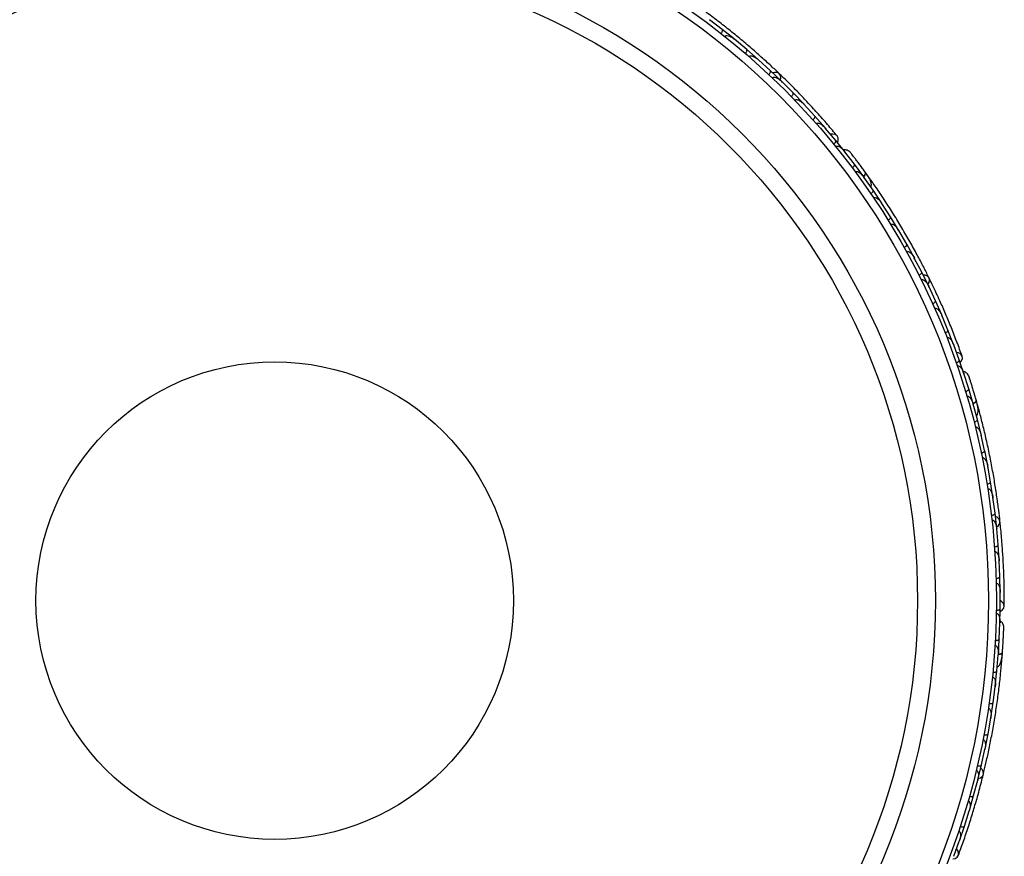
# Model space of a CAD drawing. Header units: millimetres. Extents: x 69 to 135, y 39 to 174.
# Tile 12 of 199: x 81.7 to 87.95, y 44.34 to 49.64. Entities that reach past the tile are written whole.
import ezdxf

# ---------------------------------------------------------------- set-up
doc = ezdxf.new("R2010")
doc.units = ezdxf.units.MM

msp = doc.modelspace()

# ---------------------------------------------------------------- linework, layer by layer
at = {"color": 7, "linetype": 'Continuous', "lineweight": 25}
for p, q in [((86.08148, 49.6382), (86.07595, 49.64243)), ((86.15634, 49.58125), (86.07597, 49.6424)), ((86.23267, 49.52025), (86.1564, 49.5813)), ((86.31198, 49.45376), (86.23457, 49.5182)), ((86.24018, 49.51353), (86.23463, 49.51817)), ((86.38548, 49.38956), (86.31204, 49.45382)), ((86.4618, 49.31969), (86.38729, 49.38743)), ((86.39288, 49.38234), (86.38741, 49.38735)), ((86.53248, 49.25228), (86.46186, 49.31974)), ((86.6058, 49.17901), (86.53419, 49.25006)), ((86.53958, 49.24472), (86.53436, 49.24992)), ((86.67364, 49.10838), (86.60586, 49.17905)), ((86.74393, 49.03168), (86.67526, 49.10608)), ((86.68029, 49.10063), (86.67547, 49.10588)), ((86.80891, 48.9578), (86.744, 49.03172)), ((86.87613, 48.87761), (86.81044, 48.95541)), ((86.81495, 48.95007), (86.81067, 48.95516)), ((86.93821, 48.80053), (86.8762, 48.87766)), ((86.93618, 48.80227), (86.93265, 48.80685)), ((86.99519, 48.72615), (86.93273, 48.80672)), ((87.05364, 48.64686), (86.99526, 48.72619)), ((87.05861, 48.6392), (87.05493, 48.64444)), ((87.11346, 48.56161), (87.05496, 48.64436)), ((87.09439, 48.63238), (87.0689, 48.66813)), ((87.16809, 48.48024), (87.11353, 48.56164)), ((87.173, 48.47192), (87.16925, 48.47779)), ((87.22387, 48.3928), (87.16926, 48.47775)), ((87.27473, 48.30937), (87.22394, 48.39283)), ((87.32652, 48.21977), (87.27581, 48.3068)), ((87.27949, 48.30049), (87.27586, 48.30675)), ((87.37363, 48.1343), (87.32659, 48.2198)), ((87.42145, 48.04254), (87.3746, 48.13168)), ((87.37812, 48.12499), (87.37468, 48.13156)), ((87.46481, 47.95502), (87.42152, 48.04256)), ((87.50864, 47.86109), (87.46566, 47.95235)), ((87.4689, 47.94549), (87.46578, 47.95217)), ((87.54824, 47.77152), (87.50872, 47.86111)), ((87.58806, 47.6754), (87.54898, 47.7688)), ((87.55184, 47.76196), (87.54911, 47.76855)), ((87.62385, 47.58376), (87.58813, 47.67542)), ((87.65959, 47.48542), (87.62447, 47.58099)), ((87.62688, 47.57443), (87.6246, 47.58068)), ((87.69157, 47.39175), (87.65968, 47.48543)), ((87.69025, 47.39408), (87.6885, 47.39959)), ((87.71967, 47.30236), (87.68853, 47.39944)), ((87.74748, 47.20787), (87.71975, 47.30238)), ((87.74952, 47.19897), (87.74786, 47.20516)), ((87.77453, 47.1073), (87.74786, 47.20507)), ((87.78082, 47.18032), (87.76909, 47.22264)), ((87.79803, 47.01215), (87.7746, 47.10731)), ((87.82055, 46.91091), (87.79828, 47.00941)), ((87.79981, 47.00265), (87.79829, 47.00945)), ((87.83981, 46.81512), (87.82062, 46.91091)), ((87.85783, 46.71321), (87.83994, 46.81232)), ((87.84124, 46.80514), (87.83997, 46.81227)), ((87.87286, 46.61678), (87.85791, 46.71321)), ((87.88641, 46.51419), (87.87288, 46.61398)), ((87.87389, 46.60649), (87.87291, 46.61384)), ((87.89723, 46.41713), (87.88649, 46.51419)), ((87.90629, 46.31387), (87.89712, 46.41433)), ((87.89781, 46.40677), (87.89716, 46.41411)), ((87.91286, 46.21616), (87.90637, 46.31386)), ((87.91741, 46.11222), (87.91263, 46.21335)), ((87.91298, 46.20594), (87.91266, 46.21307)), ((87.91969, 46.01386), (87.91748, 46.11221)), ((87.91965, 45.90922), (87.91933, 46.01104)), ((87.91935, 46.00405), (87.91935, 46.01071)), ((87.91766, 45.81027), (87.91973, 45.90921)), ((87.91349, 45.71666), (87.91744, 45.81853)), ((87.91722, 45.81291), (87.91746, 45.81868)), ((87.90731, 45.61835), (87.91357, 45.71665)), ((87.89833, 45.5146), (87.90671, 45.61559)), ((87.90619, 45.60929), (87.90673, 45.61567)), ((87.92921, 45.58106), (87.93266, 45.62484)), ((87.88787, 45.41715), (87.8984, 45.51458)), ((87.8744, 45.31431), (87.88717, 45.41449)), ((87.88629, 45.40761), (87.88719, 45.41452)), ((87.85974, 45.21771), (87.87448, 45.31429)), ((87.84182, 45.11578), (87.85891, 45.21504)), ((87.85767, 45.20785), (87.85892, 45.21497)), ((87.82296, 45.02002), (87.84189, 45.11576)), ((87.80061, 44.91899), (87.82202, 45.01739)), ((87.82041, 45.01001), (87.82201, 45.01725)), ((87.77757, 44.82408), (87.80068, 44.91897)), ((87.75077, 44.72395), (87.77651, 44.82149)), ((87.77457, 44.81415), (87.77648, 44.82127)), ((87.72353, 44.62988), (87.75084, 44.72392)), ((87.69225, 44.53066), (87.72235, 44.62733)), ((87.72014, 44.62024), (87.72228, 44.62705)), ((87.66076, 44.43745), (87.69232, 44.53062)), ((87.62493, 44.33914), (87.65945, 44.43492)), ((87.65708, 44.42835), (87.65936, 44.43461))]:
    msp.add_line(p, q, dxfattribs=at)
at = {"color": 7, "linetype": 'Continuous', "lineweight": 25, "flags": 128}
for points in [[(86.52628, 49.25847), (86.52926, 49.27315), (86.52674, 49.28886), (86.51818, 49.30092), (86.50479, 49.3076), (86.48853, 49.30794), (86.47799, 49.30488)], [(86.88743, 48.86422), (86.89186, 48.87734), (86.89155, 48.89351), (86.88464, 48.90683), (86.87215, 48.91534), (86.85592, 48.91776), (86.84443, 48.91586)], [(87.03635, 48.71309), (87.03654, 48.7128), (87.03671, 48.71252)], [(87.4611, 47.96296), (87.46892, 47.97574), (87.47193, 47.99136), (87.46801, 48.00563), (87.45771, 48.01648), (87.44254, 48.02236), (87.4316, 48.02309)], [(87.66564, 47.46897), (87.67428, 47.47978), (87.67952, 47.49508), (87.67758, 47.50997), (87.66875, 47.52223), (87.65433, 47.53006), (87.64288, 47.5322)], [(87.75388, 47.27602), (87.75396, 47.27568), (87.75402, 47.27536)], [(87.89645, 46.42585), (87.90817, 46.43519), (87.91634, 46.44883), (87.91754, 46.46358), (87.91158, 46.4773), (87.89933, 46.48801), (87.8893, 46.49245)], [(87.9197, 45.8917), (87.93152, 45.8989), (87.94168, 45.91149), (87.94495, 45.92613), (87.94084, 45.94068), (87.92997, 45.95297), (87.91994, 45.95889)], [(87.93663, 45.68021), (87.93659, 45.67986), (87.93654, 45.67953)], [(87.77983, 44.83255), (87.79404, 44.83731), (87.80638, 44.84734), (87.81255, 44.86079), (87.81164, 44.87572), (87.8038, 44.88997), (87.79588, 44.89757)], [(87.61898, 44.32265), (87.63255, 44.32537), (87.64641, 44.33373), (87.65449, 44.34638), (87.6556, 44.36145), (87.64959, 44.37672), (87.6422, 44.38571)]]:
    msp.add_lwpolyline(points, dxfattribs=at)
at = {"color": 1, "linetype": 'Continuous', "lineweight": 25, "flags": 128}
for points in [[(87.0529, 48.64744), (87.05509, 48.64977), (87.0601, 48.65578), (87.06376, 48.66133), (87.06593, 48.66622), (87.06653, 48.67024), (87.06553, 48.67326)], [(87.74698, 47.20867), (87.74983, 47.21011), (87.75659, 47.21404), (87.76193, 47.21801), (87.76564, 47.22185), (87.76758, 47.22543), (87.76768, 47.22861)], [(87.90785, 45.61935), (87.91028, 45.61965), (87.91798, 45.62103), (87.92436, 45.62294), (87.92916, 45.62528), (87.93221, 45.62798), (87.93338, 45.63093)]]:
    msp.add_lwpolyline(points, dxfattribs=at)
at = {"color": 7, "linetype": 'Continuous', "lineweight": 25}
for radius in [4.575, 4.525, 4.188, 4.075, 1.51349]:
    msp.add_circle((83.32009, 45.9599), radius, dxfattribs=at)
for centre, start, end in [((87.07499, 48.61604), 345.750513, 31.230273), ((87.757, 47.1716), 325.750513, 11.230273), ((87.90385, 45.58102), 305.750513, 351.230273)]:
    msp.add_arc(centre, 0.02567, start, end, dxfattribs=at)
for points, knots in [([(86.5194, 49.29982), (86.5027, 49.31569), (86.46936, 49.34737), (86.40606, 49.40521), (86.3353, 49.46731), (86.25863, 49.53187), (86.17892, 49.59594), (86.0997, 49.65685), (86.0232, 49.71315), (85.97836, 49.74457), (85.95593, 49.76029)], [0, 0, 0, 0, 0.1251424, 0.2497929, 0.374676, 0.4998622, 0.6249666, 0.7502587, 0.8750633, 1, 1, 1, 1]), ([(86.14926, 49.55523), (86.1494, 49.55541), (86.15113, 49.55764), (86.15414, 49.56218), (86.15718, 49.56862), (86.15873, 49.57466), (86.15839, 49.57899), (86.15714, 49.58082), (86.15645, 49.58137), (86.15642, 49.5814)], [0, 0, 0, 0, 0.016652, 0.2070285, 0.3985507, 0.5993597, 0.831024, 0.9934916, 1, 1, 1, 1]), ([(86.17285, 49.53654), (86.17289, 49.5366), (86.17366, 49.5376), (86.17575, 49.53944), (86.18042, 49.54134), (86.19004, 49.54194), (86.20381, 49.538), (86.21985, 49.52979), (86.23002, 49.52253), (86.23492, 49.51852), (86.23499, 49.51846)], [0, 0, 0, 0, 0.0028352, 0.050977, 0.1103366, 0.2078119, 0.4531845, 0.7216401, 0.9964148, 1, 1, 1, 1]), ([(86.3038, 49.42805), (86.30395, 49.42823), (86.30577, 49.43037), (86.30898, 49.43478), (86.3123, 49.44108), (86.31412, 49.44704), (86.31396, 49.45139), (86.31279, 49.45328), (86.31212, 49.45386), (86.31209, 49.45388)], [0, 0, 0, 0, 0.0167419, 0.2070718, 0.3985504, 0.5993354, 0.8310375, 0.9934948, 1, 1, 1, 1]), ([(86.32648, 49.40841), (86.32669, 49.40865), (86.32741, 49.40947), (86.32937, 49.41102), (86.33286, 49.41247), (86.33967, 49.41326), (86.34833, 49.41159), (86.36609, 49.40471), (86.37877, 49.39568), (86.38769, 49.38771), (86.38775, 49.38765)], [0, 0, 0, 0, 0.01307317, 0.044023, 0.10022455, 0.16635662, 0.32972078, 0.47392312, 0.99641253, 1, 1, 1, 1]), ([(86.45253, 49.29433), (86.45358, 49.29551), (86.45635, 49.29862), (86.46003, 49.30404), (86.46293, 49.31019), (86.46396, 49.31561), (86.46311, 49.31848), (86.46216, 49.31957), (86.46197, 49.31975), (86.46194, 49.31977)], [0, 0, 0, 0, 0.1158119, 0.3058371, 0.5011744, 0.7257197, 0.95044, 0.9934949, 1, 1, 1, 1]), ([(86.47435, 49.2737), (86.47476, 49.27411), (86.47604, 49.27539), (86.47904, 49.27696), (86.48624, 49.27832), (86.49559, 49.27621), (86.51368, 49.26834), (86.52605, 49.25867), (86.53463, 49.2503), (86.53469, 49.25025)], [0, 0, 0, 0, 0.02335, 0.0734618, 0.134698, 0.325553, 0.4727956, 0.9964114, 1, 1, 1, 1]), ([(86.88535, 48.90601), (86.86561, 48.92965), (86.82805, 48.97462), (86.7626, 49.04905), (86.69766, 49.11993), (86.62939, 49.19127), (86.5717, 49.24953), (86.5341, 49.28546), (86.5232, 49.29588)], [0, 0, 0, 0, 0.2180556, 0.4147202, 0.5912036, 0.7489875, 0.9272426, 1, 1, 1, 1]), ([(86.59544, 49.15407), (86.59654, 49.1552), (86.59944, 49.15818), (86.60336, 49.16344), (86.60653, 49.16945), (86.60779, 49.17482), (86.60708, 49.17772), (86.60617, 49.17885), (86.60599, 49.17904), (86.60597, 49.17906)], [0, 0, 0, 0, 0.1157169, 0.3058088, 0.5011944, 0.7257089, 0.9503963, 0.9934905, 1, 1, 1, 1]), ([(86.61644, 49.13239), (86.61707, 49.13294), (86.61828, 49.13401), (86.62111, 49.13533), (86.62634, 49.13631), (86.63369, 49.13515), (86.64691, 49.13017), (86.66119, 49.12042), (86.6716, 49.11068), (86.67573, 49.10628), (86.67578, 49.10622)], [0, 0, 0, 0, 0.03361883, 0.0647198, 0.12594027, 0.25112806, 0.37546159, 0.73561596, 0.99641906, 1, 1, 1, 1]), ([(86.73249, 49.00722), (86.73265, 49.00737), (86.73474, 49.00926), (86.73849, 49.0132), (86.74262, 49.01901), (86.74521, 49.02468), (86.74564, 49.029), (86.74473, 49.03102), (86.74415, 49.03168), (86.74412, 49.03171)], [0, 0, 0, 0, 0.0163611, 0.206885, 0.3985455, 0.5994314, 0.8309806, 0.9934816, 1, 1, 1, 1]), ([(86.7527, 48.98443), (86.75357, 48.98511), (86.75469, 48.98598), (86.75738, 48.98709), (86.76236, 48.98797), (86.76995, 48.98647), (86.78309, 48.98081), (86.797, 48.97037), (86.80696, 48.96019), (86.81093, 48.95558), (86.81098, 48.95551)], [0, 0, 0, 0, 0.0439924, 0.0565425, 0.1182118, 0.2485839, 0.3779124, 0.7339208, 0.9964229, 1, 1, 1, 1]), ([(86.8636, 48.85371), (86.86479, 48.85474), (86.86795, 48.85745), (86.87232, 48.86233), (86.87601, 48.86803), (86.87776, 48.87326), (86.87732, 48.87619), (86.87652, 48.87739), (86.87636, 48.8776), (86.87634, 48.87762)], [0, 0, 0, 0, 0.1152798, 0.3056806, 0.5012898, 0.7256609, 0.9501956, 0.9934701, 1, 1, 1, 1]), ([(86.876, 48.83846), (86.87632, 48.83872), (86.87751, 48.83966), (86.88037, 48.84092), (86.88569, 48.84148), (86.89656, 48.83906), (86.90926, 48.83117), (86.92242, 48.81958), (86.92967, 48.81138), (86.93309, 48.80704), (86.93314, 48.80698)], [0, 0, 0, 0, 0.0165279, 0.0607653, 0.1238722, 0.2334997, 0.5249132, 0.7588895, 0.9964268, 1, 1, 1, 1]), ([(86.96989, 48.80051), (86.96692, 48.80349), (86.96113, 48.80932), (86.95037, 48.81493), (86.9396, 48.81759), (86.93095, 48.81855), (86.92635, 48.81729), (86.92503, 48.81693)], [0, 0, 0, 0, 0.25091, 0.490928, 0.714443, 0.9181712, 1, 1, 1, 1]), ([(87.06742, 48.67064), (87.06179, 48.6784), (87.05055, 48.69387), (87.03296, 48.71769), (87.01598, 48.7404), (87.00048, 48.76086), (86.98728, 48.7781), (86.97735, 48.79094), (86.97098, 48.79913), (86.9702, 48.8001), (86.96982, 48.80058)], [0, 0, 0, 0, 0.1253341, 0.2502351, 0.3757048, 0.5015073, 0.6270811, 0.7524027, 0.8783335, 1, 1, 1, 1]), ([(86.98714, 48.7783), (86.98256, 48.78424), (86.97339, 48.79612), (86.9711, 48.799), (86.96995, 48.80044)], [0, 0, 0, 0, 0.4997894, 1, 1, 1, 1]), ([(86.98156, 48.70295), (86.98279, 48.70392), (86.98605, 48.7065), (86.99062, 48.7112), (86.99455, 48.71674), (86.99652, 48.72189), (86.99619, 48.72485), (86.99545, 48.72608), (86.99529, 48.72629), (86.99527, 48.72632)], [0, 0, 0, 0, 0.1153787, 0.305714, 0.5012752, 0.7256734, 0.9502371, 0.9934744, 1, 1, 1, 1]), ([(87.04682, 48.69887), (87.04675, 48.69895), (87.04328, 48.70375), (87.03978, 48.70847), (87.03634, 48.7131)], [0, 0, 0, 0, 0.0174037, 1, 1, 1, 1]), ([(86.99987, 48.67833), (87.00043, 48.67871), (87.00191, 48.67973), (87.00531, 48.68077), (87.0112, 48.68075), (87.02355, 48.67656), (87.03932, 48.66432), (87.05029, 48.65168), (87.05535, 48.64464), (87.0554, 48.64457)], [0, 0, 0, 0, 0.0273886, 0.0721385, 0.1418849, 0.2690946, 0.6203421, 0.9964192, 1, 1, 1, 1]), ([(87.05145, 48.64808), (87.05184, 48.64844), (87.05619, 48.65231), (87.06177, 48.65939), (87.06661, 48.6678), (87.06654, 48.67178), (87.0656, 48.67316), (87.06553, 48.67326)], [0, 0, 0, 0, 0.0316493, 0.3464731, 0.6613851, 0.9762941, 1, 1, 1, 1]), ([(87.0991, 48.58165), (87.09994, 48.58368), (87.10272, 48.5904), (87.10216, 48.60862), (87.09135, 48.63709), (87.07431, 48.66097), (87.0655, 48.67329)], [0, 0, 0, 0, 0.0722062, 0.2380923, 0.6065513, 1, 1, 1, 1]), ([(87.46878, 48.00417), (87.45851, 48.0248), (87.43802, 48.06597), (87.39831, 48.14197), (87.35307, 48.22453), (87.30311, 48.31142), (87.25011, 48.39888), (87.19651, 48.48322), (87.14387, 48.56228), (87.11248, 48.60714), (87.09678, 48.62959)], [0, 0, 0, 0, 0.1251424, 0.2497929, 0.374676, 0.4998622, 0.6249666, 0.7502587, 0.8750633, 1, 1, 1, 1]), ([(87.09885, 48.53897), (87.10013, 48.53989), (87.1035, 48.54233), (87.10827, 48.54682), (87.11244, 48.5522), (87.11462, 48.55726), (87.11441, 48.56024), (87.11372, 48.56151), (87.11358, 48.56172), (87.11356, 48.56175)], [0, 0, 0, 0, 0.11561, 0.3057804, 0.5012224, 0.7256982, 0.9503445, 0.9934853, 1, 1, 1, 1]), ([(87.11586, 48.51387), (87.11669, 48.51436), (87.11851, 48.51543), (87.1225, 48.51615), (87.12908, 48.51538), (87.14302, 48.50888), (87.157, 48.49544), (87.16642, 48.48294), (87.16971, 48.47793), (87.16975, 48.47786)], [0, 0, 0, 0, 0.0388574, 0.084812, 0.162938, 0.3126958, 0.7369051, 0.9964149, 1, 1, 1, 1]), ([(87.20832, 48.37078), (87.20851, 48.3709), (87.21089, 48.3724), (87.21527, 48.37563), (87.22034, 48.38064), (87.22386, 48.38579), (87.22503, 48.38998), (87.22448, 48.39212), (87.22401, 48.39288), (87.22399, 48.39291)], [0, 0, 0, 0, 0.016652, 0.2070285, 0.3985507, 0.5993597, 0.831024, 0.9934916, 1, 1, 1, 1]), ([(87.22409, 48.34515), (87.22415, 48.34518), (87.22521, 48.34586), (87.22781, 48.34688), (87.23285, 48.34706), (87.24209, 48.34433), (87.25368, 48.33593), (87.26595, 48.32272), (87.27302, 48.31242), (87.27626, 48.30697), (87.2763, 48.3069)], [0, 0, 0, 0, 0.0028352, 0.050977, 0.1103366, 0.2078119, 0.4531845, 0.7216401, 0.9964148, 1, 1, 1, 1]), ([(87.31004, 48.19841), (87.31024, 48.19852), (87.31269, 48.19991), (87.31721, 48.20296), (87.32249, 48.20774), (87.32623, 48.21273), (87.32757, 48.21687), (87.32712, 48.21904), (87.32668, 48.21981), (87.32667, 48.21984)], [0, 0, 0, 0, 0.0167419, 0.2070718, 0.3985504, 0.5993354, 0.8310375, 0.9934948, 1, 1, 1, 1]), ([(87.32464, 48.1722), (87.32492, 48.17235), (87.32587, 48.17287), (87.32824, 48.17366), (87.33202, 48.17383), (87.33868, 48.17224), (87.34625, 48.16771), (87.36059, 48.15517), (87.36941, 48.14234), (87.37507, 48.13181), (87.37511, 48.13173)], [0, 0, 0, 0, 0.01307317, 0.044023, 0.10022455, 0.16635662, 0.32972078, 0.47392312, 0.99641253, 1, 1, 1, 1]), ([(87.40407, 48.02188), (87.40546, 48.02263), (87.40912, 48.02461), (87.41444, 48.02844), (87.41926, 48.03323), (87.42208, 48.03797), (87.42227, 48.04095), (87.42174, 48.04231), (87.42163, 48.04254), (87.42161, 48.04257)], [0, 0, 0, 0, 0.1158119, 0.3058371, 0.5011744, 0.7257197, 0.95044, 0.9934949, 1, 1, 1, 1]), ([(87.67797, 47.50894), (87.6675, 47.53792), (87.64759, 47.59302), (87.61154, 47.68534), (87.57476, 47.77416), (87.53501, 47.86455), (87.50073, 47.93903), (87.47768, 47.98565), (87.471, 47.99917)], [0, 0, 0, 0, 0.2180556, 0.4147202, 0.5912036, 0.7489875, 0.9272426, 1, 1, 1, 1]), ([(87.41751, 47.99504), (87.41804, 47.99528), (87.41968, 47.99604), (87.42303, 47.99649), (87.43026, 47.99531), (87.43833, 47.99013), (87.45264, 47.97654), (87.46095, 47.96323), (87.46615, 47.95243), (87.46619, 47.95236)], [0, 0, 0, 0, 0.02335, 0.0734618, 0.134698, 0.325553, 0.4727956, 0.9964114, 1, 1, 1, 1]), ([(87.49038, 47.8412), (87.4918, 47.84189), (87.49555, 47.8437), (87.50103, 47.8473), (87.50606, 47.85187), (87.50909, 47.85648), (87.50941, 47.85945), (87.50894, 47.86082), (87.50884, 47.86106), (87.50882, 47.86109)], [0, 0, 0, 0, 0.1157169, 0.3058088, 0.5011944, 0.7257089, 0.9503963, 0.9934905, 1, 1, 1, 1]), ([(87.5027, 47.81365), (87.50348, 47.81395), (87.50498, 47.81454), (87.50809, 47.81482), (87.51334, 47.81394), (87.51985, 47.81034), (87.53058, 47.80114), (87.54066, 47.78709), (87.54711, 47.77438), (87.54948, 47.76884), (87.54952, 47.76876)], [0, 0, 0, 0, 0.0336188, 0.0647198, 0.1259403, 0.2511281, 0.3754616, 0.735616, 0.9964191, 1, 1, 1, 1]), ([(87.56894, 47.65634), (87.56915, 47.65642), (87.57175, 47.65748), (87.57663, 47.6599), (87.5825, 47.66395), (87.58687, 47.66839), (87.58875, 47.67231), (87.58859, 47.67451), (87.58826, 47.67534), (87.58825, 47.67537)], [0, 0, 0, 0, 0.0163611, 0.206885, 0.3985455, 0.5994314, 0.8309806, 0.9934816, 1, 1, 1, 1]), ([(87.58014, 47.62801), (87.58119, 47.62835), (87.58254, 47.62878), (87.58545, 47.62891), (87.59042, 47.62803), (87.59705, 47.62402), (87.60746, 47.61421), (87.61696, 47.59965), (87.62284, 47.58667), (87.62498, 47.58098), (87.62501, 47.5809)], [0, 0, 0, 0, 0.0439924, 0.0565425, 0.1182118, 0.2485839, 0.3779124, 0.7339208, 0.9964229, 1, 1, 1, 1]), ([(87.63965, 47.46724), (87.64111, 47.4678), (87.64501, 47.46927), (87.65078, 47.47236), (87.65621, 47.47646), (87.65964, 47.48077), (87.66022, 47.48368), (87.65989, 47.48508), (87.6598, 47.48532), (87.65979, 47.48536)], [0, 0, 0, 0, 0.11527981, 0.30568055, 0.50128983, 0.72566094, 0.95019556, 0.99347013, 1, 1, 1, 1]), ([(87.64608, 47.44867), (87.64647, 47.4488), (87.64791, 47.44928), (87.65103, 47.44949), (87.65622, 47.4482), (87.66561, 47.4422), (87.67484, 47.43044), (87.68324, 47.41505), (87.68725, 47.40487), (87.68898, 47.39962), (87.68901, 47.39954)], [0, 0, 0, 0, 0.0165279, 0.0607653, 0.1238722, 0.2334997, 0.5249132, 0.7588895, 0.9964268, 1, 1, 1, 1]), ([(87.72132, 47.3809), (87.71956, 47.38471), (87.7161, 47.39217), (87.70792, 47.40112), (87.6987, 47.40731), (87.69091, 47.41117), (87.68615, 47.41156), (87.68479, 47.41167)], [0, 0, 0, 0, 0.25091, 0.490928, 0.714443, 0.9181712, 1, 1, 1, 1]), ([(87.76856, 47.2255), (87.76592, 47.23471), (87.76065, 47.2531), (87.75227, 47.2815), (87.74408, 47.30864), (87.73651, 47.33317), (87.73, 47.35389), (87.72507, 47.36935), (87.72188, 47.37923), (87.72148, 47.38041), (87.72129, 47.38098)], [0, 0, 0, 0, 0.1253341, 0.2502351, 0.3757048, 0.5015073, 0.6270811, 0.7524027, 0.8783335, 1, 1, 1, 1]), ([(87.72994, 47.35413), (87.72767, 47.36128), (87.72312, 47.37557), (87.72195, 47.37906), (87.72136, 47.3808)], [0, 0, 0, 0, 0.4997894, 1, 1, 1, 1]), ([(87.69892, 47.28523), (87.70041, 47.28572), (87.70436, 47.28703), (87.71026, 47.28988), (87.71585, 47.29374), (87.71946, 47.29791), (87.72016, 47.3008), (87.71988, 47.30221), (87.71981, 47.30246), (87.7198, 47.3025)], [0, 0, 0, 0, 0.11537866, 0.30571398, 0.50127523, 0.72567344, 0.9502371, 0.99347441, 1, 1, 1, 1]), ([(87.70771, 47.25583), (87.70837, 47.256), (87.7101, 47.25645), (87.71366, 47.25627), (87.71919, 47.25423), (87.72936, 47.24607), (87.73999, 47.22918), (87.74597, 47.21354), (87.74832, 47.20519), (87.74835, 47.20511)], [0, 0, 0, 0, 0.0273886, 0.0721385, 0.1418849, 0.2690946, 0.6203421, 0.9964192, 1, 1, 1, 1]), ([(87.75885, 47.25908), (87.75882, 47.25918), (87.7572, 47.26487), (87.75552, 47.2705), (87.75387, 47.27603)], [0, 0, 0, 0, 0.0174037, 1, 1, 1, 1]), ([(87.74583, 47.20977), (87.74633, 47.20996), (87.75174, 47.21212), (87.7594, 47.21686), (87.76683, 47.22311), (87.76812, 47.22687), (87.76771, 47.22849), (87.76768, 47.22861)], [0, 0, 0, 0, 0.0316493, 0.3464731, 0.6613851, 0.9762941, 1, 1, 1, 1]), ([(87.76789, 47.13104), (87.76938, 47.13266), (87.77428, 47.13802), (87.77999, 47.15534), (87.77957, 47.18579), (87.77172, 47.21405), (87.76766, 47.22865)], [0, 0, 0, 0, 0.0722062, 0.2380923, 0.6065513, 1, 1, 1, 1]), ([(87.91776, 46.46195), (87.91517, 46.48484), (87.91, 46.53054), (87.89868, 46.61554), (87.8844, 46.7086), (87.86717, 46.80733), (87.84729, 46.90765), (87.82576, 47.00523), (87.80334, 47.09753), (87.78919, 47.15042), (87.78211, 47.17688)], [0, 0, 0, 0, 0.1251424, 0.2497929, 0.374676, 0.4998622, 0.6249666, 0.7502587, 0.8750633, 1, 1, 1, 1]), ([(87.75306, 47.09102), (87.75457, 47.09145), (87.75858, 47.09259), (87.7646, 47.09518), (87.77035, 47.0988), (87.77413, 47.10282), (87.77496, 47.10568), (87.77474, 47.10711), (87.77468, 47.10736), (87.77467, 47.1074)], [0, 0, 0, 0, 0.11561, 0.3057804, 0.5012224, 0.7256982, 0.9503445, 0.9934853, 1, 1, 1, 1]), ([(87.76046, 47.06162), (87.76141, 47.06179), (87.76348, 47.06218), (87.76748, 47.06149), (87.7734, 47.05852), (87.78428, 47.04764), (87.79282, 47.03023), (87.79739, 47.01526), (87.79876, 47.00943), (87.79878, 47.00935)], [0, 0, 0, 0, 0.0388574, 0.084812, 0.162938, 0.3126958, 0.7369051, 0.9964149, 1, 1, 1, 1]), ([(87.7984, 46.89553), (87.79862, 46.89558), (87.80137, 46.89617), (87.8066, 46.89772), (87.81307, 46.90069), (87.81814, 46.90432), (87.82067, 46.90786), (87.82088, 46.91006), (87.82071, 46.91094), (87.8207, 46.91097)], [0, 0, 0, 0, 0.016652, 0.2070285, 0.3985507, 0.5993597, 0.831024, 0.9934916, 1, 1, 1, 1]), ([(87.80446, 46.86605), (87.80452, 46.86607), (87.80575, 46.86634), (87.80854, 46.86641), (87.81334, 46.86486), (87.82109, 46.85913), (87.82911, 46.84727), (87.83612, 46.83066), (87.83924, 46.81856), (87.84042, 46.81234), (87.84043, 46.81226)], [0, 0, 0, 0, 0.0028352, 0.050977, 0.1103366, 0.2078119, 0.4531845, 0.7216401, 0.9964148, 1, 1, 1, 1]), ([(87.83503, 46.69877), (87.83526, 46.6988), (87.83804, 46.69928), (87.84332, 46.70059), (87.84992, 46.70328), (87.85514, 46.70669), (87.85782, 46.71012), (87.85813, 46.71231), (87.85799, 46.71319), (87.85799, 46.71322)], [0, 0, 0, 0, 0.0167419, 0.2070718, 0.3985504, 0.5993354, 0.8310375, 0.9934948, 1, 1, 1, 1]), ([(87.83978, 46.66914), (87.8401, 46.66919), (87.84118, 46.66936), (87.84367, 46.66928), (87.84728, 46.66815), (87.853, 46.66438), (87.85856, 46.65754), (87.86775, 46.64085), (87.87165, 46.62578), (87.87336, 46.61394), (87.87337, 46.61386)], [0, 0, 0, 0, 0.0130732, 0.044023, 0.1002245, 0.1663566, 0.3297208, 0.4739231, 0.9964125, 1, 1, 1, 1]), ([(87.86301, 46.50073), (87.86457, 46.50096), (87.8687, 46.50156), (87.875, 46.50335), (87.88117, 46.50619), (87.88545, 46.50969), (87.88664, 46.51242), (87.88661, 46.51388), (87.88658, 46.51413), (87.88658, 46.51417)], [0, 0, 0, 0, 0.1158119, 0.3058371, 0.5011744, 0.7257197, 0.95044, 0.9934949, 1, 1, 1, 1]), ([(87.86647, 46.4709), (87.86704, 46.47095), (87.86885, 46.47111), (87.87215, 46.47038), (87.87854, 46.4668), (87.88435, 46.45917), (87.89315, 46.44151), (87.89641, 46.42616), (87.8976, 46.41423), (87.89761, 46.41415)], [0, 0, 0, 0, 0.02335004, 0.07346177, 0.13469803, 0.32555297, 0.4727956, 0.99641145, 1, 1, 1, 1]), ([(87.94496, 45.92504), (87.94503, 45.95585), (87.94517, 46.01444), (87.94287, 46.11353), (87.93869, 46.20956), (87.93225, 46.3081), (87.92551, 46.38981), (87.91979, 46.44151), (87.91814, 46.45649)], [0, 0, 0, 0, 0.21805556, 0.41472017, 0.59120361, 0.74898753, 0.9272426, 1, 1, 1, 1]), ([(87.88233, 46.30143), (87.8839, 46.30158), (87.88804, 46.302), (87.89442, 46.30351), (87.90071, 46.30608), (87.90513, 46.30938), (87.90644, 46.31206), (87.90648, 46.31351), (87.90646, 46.31377), (87.90646, 46.3138)], [0, 0, 0, 0, 0.11571691, 0.30580882, 0.50119443, 0.72570886, 0.95039629, 0.99349051, 1, 1, 1, 1]), ([(87.88448, 46.27132), (87.88532, 46.27134), (87.88693, 46.27137), (87.88995, 46.27057), (87.89458, 46.26795), (87.89947, 46.26234), (87.9064, 46.25003), (87.91107, 46.23338), (87.91278, 46.21923), (87.91311, 46.21321), (87.91312, 46.21313)], [0, 0, 0, 0, 0.0336188, 0.0647198, 0.1259403, 0.2511281, 0.3754616, 0.735616, 0.9964191, 1, 1, 1, 1]), ([(87.89292, 46.10084), (87.89314, 46.10085), (87.89595, 46.10095), (87.90137, 46.10156), (87.90827, 46.10336), (87.91389, 46.10604), (87.917, 46.10907), (87.9176, 46.1112), (87.91757, 46.11208), (87.91757, 46.11212)], [0, 0, 0, 0, 0.0163611, 0.206885, 0.3985455, 0.5994314, 0.8309806, 0.9934816, 1, 1, 1, 1]), ([(87.89376, 46.07039), (87.89486, 46.07035), (87.89627, 46.07029), (87.89905, 46.06942), (87.90343, 46.06689), (87.90828, 46.06086), (87.91471, 46.04808), (87.91866, 46.03114), (87.91974, 46.01694), (87.91981, 46.01086), (87.91981, 46.01077)], [0, 0, 0, 0, 0.0439924, 0.0565425, 0.1182118, 0.2485839, 0.3779124, 0.7339208, 0.9964229, 1, 1, 1, 1]), ([(87.89438, 45.87931), (87.89479, 45.8793), (87.89631, 45.87926), (87.89931, 45.87839), (87.90374, 45.8754), (87.91052, 45.86656), (87.91517, 45.85234), (87.9178, 45.83501), (87.91809, 45.82407), (87.91792, 45.81854), (87.91792, 45.81846)], [0, 0, 0, 0, 0.0165279, 0.0607653, 0.1238722, 0.2334997, 0.5249132, 0.7588895, 0.9964268, 1, 1, 1, 1]), ([(87.89469, 45.89896), (87.89626, 45.89898), (87.90042, 45.89903), (87.9069, 45.89997), (87.9134, 45.90196), (87.9181, 45.90483), (87.91964, 45.90737), (87.91981, 45.9088), (87.91981, 45.90906), (87.91981, 45.9091)], [0, 0, 0, 0, 0.1152798, 0.3056806, 0.5012898, 0.7256609, 0.9501956, 0.9934701, 1, 1, 1, 1]), ([(87.94191, 45.78989), (87.94155, 45.79408), (87.94086, 45.80227), (87.93623, 45.81348), (87.92968, 45.82244), (87.92368, 45.82874), (87.91934, 45.83073), (87.9181, 45.83131)], [0, 0, 0, 0, 0.25091, 0.490928, 0.714443, 0.9181712, 1, 1, 1, 1]), ([(87.93315, 45.62771), (87.93382, 45.63727), (87.93516, 45.65635), (87.93699, 45.6859), (87.93858, 45.71421), (87.93985, 45.73985), (87.94082, 45.76155), (87.94148, 45.77776), (87.94186, 45.78813), (87.94189, 45.78938), (87.9419, 45.78999)], [0, 0, 0, 0, 0.12533411, 0.25023512, 0.37570478, 0.50150733, 0.62708115, 0.75240271, 0.87833345, 1, 1, 1, 1]), ([(87.94085, 45.76179), (87.94116, 45.76929), (87.94177, 45.78428), (87.94186, 45.78795), (87.94191, 45.78979)], [0, 0, 0, 0, 0.4997894, 1, 1, 1, 1]), ([(87.88813, 45.70765), (87.8897, 45.70761), (87.89386, 45.70748), (87.90038, 45.70815), (87.90696, 45.70987), (87.91177, 45.71255), (87.91342, 45.71502), (87.91364, 45.71645), (87.91366, 45.71671), (87.91366, 45.71674)], [0, 0, 0, 0, 0.11537866, 0.30571398, 0.50127523, 0.72567344, 0.9502371, 0.99347441, 1, 1, 1, 1]), ([(87.88634, 45.67702), (87.88702, 45.67696), (87.8888, 45.67679), (87.89208, 45.6754), (87.89658, 45.67159), (87.90335, 45.66045), (87.90755, 45.64094), (87.90783, 45.6242), (87.90719, 45.61555), (87.90718, 45.61547)], [0, 0, 0, 0, 0.0273886, 0.0721385, 0.1418849, 0.2690946, 0.6203421, 0.9964192, 1, 1, 1, 1]), ([(87.90021, 45.53917), (87.90216, 45.54019), (87.9086, 45.54355), (87.91989, 45.55787), (87.92991, 45.58663), (87.9322, 45.61587), (87.93338, 45.63097)], [0, 0, 0, 0, 0.0722062, 0.2380923, 0.6065513, 1, 1, 1, 1]), ([(87.90746, 45.62074), (87.90764, 45.62074), (87.91309, 45.62092), (87.92157, 45.62274), (87.93071, 45.62606), (87.9332, 45.62915), (87.93337, 45.63082), (87.93338, 45.63093)], [0, 0, 0, 0, 0.0108918, 0.332464, 0.6541266, 0.975786, 1, 1, 1, 1]), ([(87.93551, 45.66258), (87.93551, 45.66268), (87.93594, 45.66859), (87.93629, 45.67446), (87.93663, 45.68022)], [0, 0, 0, 0, 0.0174037, 1, 1, 1, 1]), ([(87.8122, 44.85918), (87.8176, 44.88158), (87.82837, 44.92629), (87.8468, 45.01003), (87.86521, 45.10236), (87.88279, 45.20103), (87.89841, 45.3021), (87.91156, 45.40116), (87.92206, 45.49556), (87.92685, 45.5501), (87.92925, 45.57739)], [0, 0, 0, 0, 0.1251424, 0.2497929, 0.374676, 0.4998622, 0.6249666, 0.7502587, 0.8750633, 1, 1, 1, 1]), ([(87.87259, 45.50665), (87.87416, 45.50653), (87.87831, 45.50622), (87.88485, 45.5066), (87.89149, 45.50804), (87.89642, 45.51052), (87.89818, 45.51293), (87.89846, 45.51435), (87.89849, 45.51461), (87.89849, 45.51464)], [0, 0, 0, 0, 0.11561, 0.3057804, 0.50122242, 0.72569819, 0.95034449, 0.99348532, 1, 1, 1, 1]), ([(87.86948, 45.47648), (87.87043, 45.47632), (87.87252, 45.47598), (87.87604, 45.47396), (87.88058, 45.46915), (87.88708, 45.4552), (87.88915, 45.43592), (87.88833, 45.42029), (87.88763, 45.41434), (87.88762, 45.41426)], [0, 0, 0, 0, 0.0388574, 0.084812, 0.162938, 0.3126958, 0.7369051, 0.9964149, 1, 1, 1, 1]), ([(87.84833, 45.30744), (87.84855, 45.30741), (87.85134, 45.30702), (87.85678, 45.30668), (87.86388, 45.30727), (87.86989, 45.30894), (87.87347, 45.3114), (87.87443, 45.3134), (87.87456, 45.31428), (87.87457, 45.31431)], [0, 0, 0, 0, 0.016652, 0.2070285, 0.3985507, 0.5993597, 0.831024, 0.9934916, 1, 1, 1, 1]), ([(87.84394, 45.27766), (87.84401, 45.27765), (87.84525, 45.27748), (87.8479, 45.2766), (87.85188, 45.2735), (87.8572, 45.26547), (87.86068, 45.25158), (87.86159, 45.23358), (87.86038, 45.22114), (87.85936, 45.21489), (87.85935, 45.21481)], [0, 0, 0, 0, 0.0028352, 0.050977, 0.1103366, 0.2078119, 0.4531845, 0.7216401, 0.9964148, 1, 1, 1, 1]), ([(87.80979, 45.08055), (87.8101, 45.08048), (87.81117, 45.08027), (87.81349, 45.07935), (87.8165, 45.07705), (87.82058, 45.07155), (87.82347, 45.06321), (87.82639, 45.04439), (87.8249, 45.0289), (87.82246, 45.01719), (87.82244, 45.01711)], [0, 0, 0, 0, 0.01307317, 0.044023, 0.10022455, 0.16635662, 0.32972078, 0.47392312, 0.99641253, 1, 1, 1, 1]), ([(87.81546, 45.11001), (87.81568, 45.10997), (87.81845, 45.10946), (87.82387, 45.10888), (87.83099, 45.10916), (87.83706, 45.11057), (87.84075, 45.11288), (87.8418, 45.11483), (87.84197, 45.11571), (87.84197, 45.11574)], [0, 0, 0, 0, 0.0167419, 0.2070718, 0.3985504, 0.5993354, 0.8310375, 0.9934948, 1, 1, 1, 1]), ([(87.76706, 44.88513), (87.76762, 44.88498), (87.76937, 44.88451), (87.77223, 44.8827), (87.777, 44.87715), (87.77985, 44.86799), (87.78208, 44.84839), (87.7799, 44.83285), (87.77693, 44.82123), (87.77691, 44.82115)], [0, 0, 0, 0, 0.02335, 0.0734618, 0.134698, 0.325553, 0.4727956, 0.9964114, 1, 1, 1, 1]), ([(87.77402, 44.91434), (87.77556, 44.91402), (87.77964, 44.91318), (87.78618, 44.9127), (87.79295, 44.91326), (87.79816, 44.91509), (87.80022, 44.91725), (87.80069, 44.91863), (87.80075, 44.91888), (87.80076, 44.91891)], [0, 0, 0, 0, 0.1158119, 0.3058371, 0.5011744, 0.7257197, 0.95044, 0.9934949, 1, 1, 1, 1]), ([(87.65413, 44.34535), (87.66473, 44.37427), (87.6849, 44.42928), (87.71663, 44.52318), (87.74555, 44.61485), (87.7732, 44.70965), (87.79481, 44.78874), (87.80712, 44.83927), (87.81069, 44.85392)], [0, 0, 0, 0, 0.2180556, 0.4147202, 0.5912036, 0.7489875, 0.9272426, 1, 1, 1, 1]), ([(87.71573, 44.69143), (87.71652, 44.69116), (87.71804, 44.69064), (87.72061, 44.68885), (87.72406, 44.68481), (87.72674, 44.67786), (87.72904, 44.66392), (87.72774, 44.64668), (87.7245, 44.6328), (87.72276, 44.62703), (87.72273, 44.62695)], [0, 0, 0, 0, 0.0336188, 0.0647198, 0.1259403, 0.2511281, 0.3754616, 0.735616, 0.9964191, 1, 1, 1, 1]), ([(87.724, 44.72045), (87.72553, 44.72006), (87.72957, 44.71904), (87.73607, 44.71828), (87.74287, 44.71854), (87.74815, 44.72013), (87.7503, 44.7222), (87.75083, 44.72355), (87.7509, 44.7238), (87.75091, 44.72383)], [0, 0, 0, 0, 0.11571691, 0.30580882, 0.50119443, 0.72570886, 0.95039629, 0.99349051, 1, 1, 1, 1]), ([(87.66535, 44.52834), (87.66556, 44.52827), (87.66824, 44.52741), (87.67353, 44.52613), (87.68063, 44.52546), (87.68683, 44.52605), (87.69079, 44.52784), (87.69208, 44.52963), (87.69236, 44.53047), (87.69237, 44.53051)], [0, 0, 0, 0, 0.0163611, 0.206885, 0.3985455, 0.5994314, 0.8309806, 0.9934816, 1, 1, 1, 1]), ([(87.65572, 44.49944), (87.65674, 44.49902), (87.65805, 44.49849), (87.66037, 44.49671), (87.66361, 44.49284), (87.66611, 44.48552), (87.66778, 44.47131), (87.6657, 44.45404), (87.66186, 44.44033), (87.65984, 44.43459), (87.65982, 44.43451)], [0, 0, 0, 0, 0.0439924, 0.0565425, 0.1182118, 0.2485839, 0.3779124, 0.7339208, 0.9964229, 1, 1, 1, 1])]:
    msp.add_open_spline(points, degree=3, knots=knots, dxfattribs=at)

doc.saveas('drawing.dxf')
